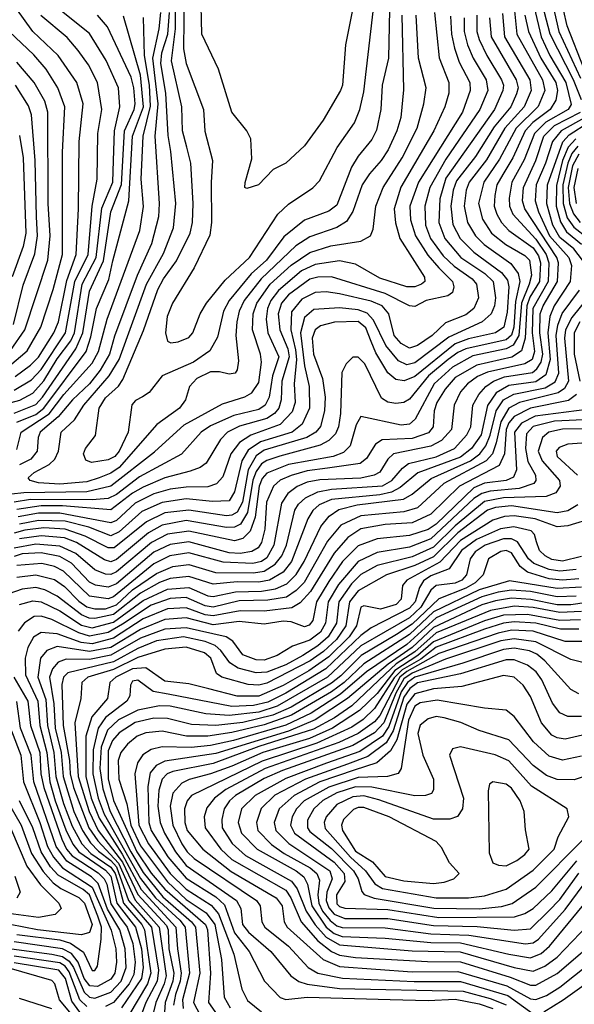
# Model space of a CAD drawing. Extents: x 997026 to 1115308, y 536381 to 619039.
# Tile 121 of 256: x 1017335 to 1019399, y 568789 to 572448. Entities that reach past the tile are written whole.
import ezdxf

# ---------------------------------------------------------------- set-up
doc = ezdxf.new("R2010")
doc.units = 0

msp = doc.modelspace()

# ---------------------------------------------------------------- linework, layer by layer
at = {"layer": '0CON20XD'}
for points in [[(1019425, 572151.1), (1019395.5, 572225), (1019308.4, 572395), (1019288.1, 572475), (1019285.3, 572535), (1019291.2, 572578.8), (1019311.5, 572625), (1019416.6, 572765)], [(1019458.6, 572765), (1019348, 572622), (1019329.8, 572585), (1019321.9, 572545), (1019324.9, 572475), (1019341.3, 572405), (1019421.4, 572231.4)], [(1019435, 572264.1), (1019371.5, 572425), (1019358.8, 572485), (1019357.7, 572555), (1019382.7, 572617.3), (1019499.8, 572765)], [(1018711.5, 572485), (1018707.6, 572305), (1018684.1, 572205), (1018679, 572115), (1018662.1, 572037.9), (1018645, 572002.7), (1018595, 571941.6), (1018569.8, 571900.2), (1018515, 571758.7), (1018485, 571737), (1018395, 571703.6), (1018318.5, 571641.5), (1018253.7, 571555), (1018196.1, 571503.9), (1018114.5, 571405), (1018094.2, 571365), (1018071.5, 571268.5), (1018042.7, 571217.3), (1017982.4, 571175), (1017864.9, 571125.1), (1017817.3, 571062.7), (1017792.9, 571047.1), (1017766.8, 571033.2), (1017753, 571017), (1017739.2, 570915), (1017705.7, 570845), (1017688.9, 570825), (1017665, 570812), (1017602.8, 570802.8), (1017581.3, 570811.3), (1017572.4, 570835), (1017580.6, 570855), (1017617.2, 570902.8), (1017630.6, 571005), (1017655, 571042.6), (1017703.3, 571086.7), (1017719.4, 571110.6), (1017796.5, 571293.5), (1017849.4, 571445), (1017870.5, 571485), (1017918.4, 571551.6), (1017969.1, 571655), (1017977.8, 571695), (1017980.6, 571765), (1017971.9, 571915), (1017956.6, 571975), (1017941.6, 572035), (1017938.4, 572125), (1017900.5, 572295), (1017915.6, 572414.4), (1017914.2, 572585.8)], [(1017318.4, 571121.6), (1017376, 571164), (1017405, 571194.5), (1017463, 571285), (1017479.8, 571325), (1017510.7, 571479.3), (1017545.6, 571575), (1017554.5, 571745), (1017557.1, 571995), (1017571.5, 572135), (1017547.7, 572215), (1017479.1, 572315), (1017384, 572405), (1017292.8, 572532.8)], [(1019169.5, 572545), (1019184.6, 572395), (1019280.6, 572225), (1019288.6, 572185), (1019264.6, 572125.4), (1019181.8, 572045), (1019120.6, 571929.4), (1019062, 571845), (1019042.6, 571765), (1019056.4, 571706.4), (1019090.5, 571655), (1019143.2, 571613.2), (1019215, 571572.3), (1019231.4, 571555), (1019239.1, 571499.1), (1019230.1, 571465), (1019201.9, 571395), (1019191.8, 571275), (1019171.2, 571238.8), (1019145, 571224.4), (1019021.2, 571198.8), (1018945, 571156.4), (1018876.6, 571095), (1018806.6, 570963.4), (1018785.2, 570944.8), (1018755, 570941.7), (1018605, 570972.9), (1018587, 570943), (1018565.2, 570865), (1018540.5, 570839.5), (1018501.1, 570825), (1018335, 570795.1), (1018255, 570762.6), (1018237.5, 570742.5), (1018226.8, 570715), (1018211, 570599), (1018192.7, 570547.3), (1018165, 570519.5), (1018135, 570511.5), (1017965, 570547.3), (1017885, 570535.9), (1017825.4, 570504.6), (1017695, 570396.2), (1017675, 570386.3), (1017655, 570387.6), (1017615, 570403.3), (1017544.2, 570464.2), (1017485, 570491.5), (1017395, 570499.3), (1017315, 570484)], [(1017947, 572555), (1017945, 572340), (1017955.2, 572285), (1018018.6, 572115), (1018024.4, 572034.4), (1018053.3, 571925), (1018047.4, 571842.6), (1018049.4, 571695), (1018042.5, 571647.5), (1017984.4, 571525.6), (1017903.9, 571395), (1017884.6, 571344.6), (1017878.2, 571285), (1017885, 571253.8), (1017897.7, 571247.7), (1017925, 571250.5), (1017965, 571266.5), (1017979.6, 571285), (1018006.2, 571355), (1018030, 571395), (1018099.8, 571480.2), (1018190.4, 571565), (1018295.8, 571725), (1018335, 571763.3), (1018426, 571824), (1018451.1, 571848.9), (1018516.3, 571973.7), (1018581.2, 572065), (1018600.7, 572115), (1018615, 572180.8), (1018657.9, 572545)], [(1018576.8, 572503.2), (1018547.7, 572355), (1018536.1, 572205), (1018529.3, 572185), (1018464.7, 572075), (1018395, 571978.9), (1018325, 571915.6), (1018278.9, 571891.1), (1018223.3, 571835), (1018180.7, 571820.7), (1018173.3, 571825), (1018173.8, 571843.8), (1018199.1, 571930.9), (1018195.5, 572005.5), (1018180.8, 572035), (1018124.6, 572105), (1018074.5, 572265), (1018012.5, 572395), (1018009.6, 572555)], [(1017165, 570988.6), (1017335.9, 571034.1), (1017385, 571060), (1017425, 571106.2), (1017475, 571187.6), (1017525.3, 571254.7), (1017539.1, 571285), (1017568.4, 571465), (1017620.5, 571565), (1017641.6, 571748.4), (1017682.1, 571845), (1017684.5, 571925), (1017687.6, 572035), (1017707.7, 572125), (1017702.5, 572195), (1017656.8, 572296.8), (1017595, 572396.8), (1017472, 572495)], [(1019248.8, 572495), (1019275.1, 572385.1), (1019308, 572315), (1019367.1, 572215), (1019387.3, 572132.7), (1019375.6, 572115), (1019293.1, 572066.9), (1019249.8, 572025), (1019212.4, 571927.6), (1019166.6, 571845), (1019155.9, 571785), (1019157.6, 571755), (1019170, 571725), (1019255, 571633), (1019294.1, 571575), (1019304.3, 571545), (1019300.7, 571475), (1019244, 571375), (1019241.6, 571285), (1019250.4, 571215), (1019241.6, 571185), (1019215, 571169.7), (1019075, 571138.5), (1019038.4, 571121.6), (1019001.2, 571095), (1018975, 571064.7), (1018951.6, 571015), (1018942.2, 570925), (1018905, 570883.9), (1018865, 570863.2), (1018725.9, 570834.1), (1018704.3, 570815), (1018675, 570766.9), (1018654.5, 570755), (1018605, 570743.9), (1018451.9, 570738.1), (1018405, 570728.8), (1018367.3, 570712.7), (1018333, 570687), (1018309.1, 570650.9), (1018281.2, 570495), (1018255, 570447.8), (1018235, 570434.3), (1018202.6, 570427.4), (1018092.1, 570432.1), (1017965, 570466.4), (1017894, 570456), (1017835, 570426.2), (1017685, 570302.7), (1017665, 570295.3), (1017595, 570306.1), (1017498.8, 570398.8), (1017465, 570415.8), (1017417.3, 570427.3), (1017325, 570419.9)], [(1017305, 570686.5), (1017351.5, 570691.5), (1017585.1, 570694.9), (1017675, 570716), (1017837.5, 570842.5), (1017947.2, 570942.8), (1018089.8, 571020.2), (1018173.5, 571046.5), (1018199.1, 571060.9), (1018225, 571100), (1018234.8, 571174.8), (1018231.1, 571205), (1018201.6, 571295), (1018203.5, 571355), (1018217.1, 571395), (1018267, 571465), (1018345, 571536.2), (1018415, 571583.2), (1018492.4, 571607.6), (1018604.8, 571625.2), (1018640.5, 571645), (1018649.8, 571670.2), (1018660.8, 571755), (1018688, 571825), (1018758.4, 571935), (1018813.5, 572045), (1018839.3, 572135), (1018847, 572195), (1018819.4, 572305), (1018810.3, 572465)], [(1018878.3, 572475), (1018896.3, 572306.3), (1018931.7, 572215), (1018932.2, 572175), (1018916.5, 572125), (1018875.5, 572035), (1018753.7, 571826.3), (1018728.7, 571745), (1018733, 571693), (1018748.9, 571635), (1018841.6, 571491.6), (1018842.7, 571475), (1018829.5, 571465), (1018805, 571456), (1018775, 571455.6), (1018675, 571487.2), (1018585, 571540.2), (1018525, 571552.3), (1018435, 571538.8), (1018383.4, 571515), (1018297.6, 571442.4), (1018269.4, 571405), (1018257.3, 571375), (1018252.8, 571335), (1018257.9, 571285), (1018299.9, 571195), (1018276.1, 571125), (1018263.2, 571045), (1018248.2, 571015), (1018225, 570999.7), (1018132.4, 570977.6), (1018045, 570939.3), (1018010, 570915), (1017937.1, 570832.9), (1017781.1, 570748.9), (1017695, 570684), (1017665, 570669), (1017605, 570663.7), (1017375.4, 570664.6), (1017315, 570654.9)], [(1017315, 570985.8), (1017395, 571018.4), (1017420.5, 571045), (1017544.8, 571225.2), (1017569.8, 571285), (1017595, 571438.7), (1017647.6, 571552.4), (1017675, 571733.8), (1017714.8, 571835.2), (1017724.9, 572035), (1017761.1, 572115), (1017764.7, 572135), (1017760, 572195), (1017750, 572235), (1017662.4, 572422.4), (1017625.1, 572465.1)], [(1019214.9, 572464.9), (1019227.6, 572405), (1019274.3, 572305), (1019329.3, 572215), (1019335.5, 572185), (1019330.2, 572149.8), (1019309, 572115), (1019244.2, 572065.8), (1019215.3, 572035), (1019170.1, 571935), (1019132.9, 571872.9), (1019110.7, 571835), (1019102.4, 571795), (1019100.4, 571755), (1019110, 571725), (1019127.2, 571695), (1019154.8, 571665), (1019245, 571599.9), (1019265, 571570.3), (1019272.8, 571545), (1019268.8, 571475), (1019233.5, 571416.5), (1019221.9, 571385), (1019215.6, 571264.4), (1019202.6, 571217.4), (1019165.5, 571194.5), (1019035.8, 571164.2), (1018955, 571118.8), (1018917.8, 571075), (1018887.7, 571025), (1018877.3, 570995), (1018873.6, 570935), (1018856.7, 570913.3), (1018795, 570891.4), (1018683.7, 570886.3), (1018659.5, 570870.5), (1018625, 570817.7), (1018601.7, 570798.3), (1018480.9, 570780.9), (1018405, 570771.5), (1018345.3, 570754.7), (1018305, 570736.9), (1018279.4, 570715), (1018253.5, 570655), (1018247.7, 570555), (1018235.1, 570505), (1018222.3, 570485), (1018198.4, 570471.6), (1018155.9, 570464.1), (1018115, 570466.9), (1017965, 570507.3), (1017895, 570498), (1017835, 570468.9), (1017695, 570351.6), (1017665, 570339.1), (1017617.1, 570347.1), (1017595, 570357.1), (1017528, 570428), (1017485, 570452.8), (1017415, 570466.8), (1017345, 570462.4), (1017315, 570452.7)], [(1017315, 571071.9), (1017380, 571110), (1017415, 571148.4), (1017506.3, 571285), (1017541, 571475), (1017589.6, 571575), (1017605.5, 571755), (1017623.8, 571855), (1017626.2, 572025), (1017641.2, 572115), (1017625.5, 572215), (1017590.9, 572280.9), (1017553.6, 572333.6), (1017511.8, 572381.8), (1017414, 572464)], [(1019082.7, 572455), (1019089.5, 572385), (1019182, 572225), (1019189.3, 572195), (1019183, 572173), (1019162.1, 572125), (1019100.2, 572050.2), (1019030.6, 571939.4), (1018960.2, 571849.8), (1018947.4, 571815), (1018938.8, 571755), (1018946.9, 571686.9), (1018973.6, 571635), (1019024.3, 571584.3), (1019128.2, 571508.2), (1019150, 571480), (1019154.9, 571454.9), (1019148.6, 571361.4), (1019136.1, 571305), (1019105.4, 571285), (1019005, 571262), (1018955, 571243.2), (1018805, 571122.6), (1018765.6, 571105.6), (1018735, 571111.5), (1018705, 571135.2), (1018659.8, 571209.8), (1018642.5, 571252.5), (1018623.3, 571303.3), (1018595, 571326.2), (1018505.9, 571324.1), (1018455, 571310.7), (1018434.4, 571295.6), (1018423.7, 571265), (1018427.8, 571205), (1018462, 571115), (1018471.5, 571045), (1018469.9, 570995), (1018453.9, 570936.1), (1018437.3, 570915), (1018403.8, 570895), (1018245, 570847.9), (1018215, 570827.4), (1018185.3, 570774.7), (1018164.8, 570655), (1018145, 570617.6), (1018125, 570606.5), (1018105, 570604.2), (1017965, 570625.1), (1017875, 570615.3), (1017807.7, 570582.3), (1017687.1, 570485), (1017665, 570484.9), (1017579.2, 570529.2), (1017504.9, 570554.9), (1017425, 570560), (1017355, 570550.6), (1017315, 570539.3)], [(1018938, 572462), (1018941.5, 572395), (1018952.8, 572342.8), (1018970.7, 572290.7), (1019010.2, 572215), (1019011.6, 572185), (1018982.7, 572105), (1018818.7, 571845), (1018786.9, 571755), (1018789, 571705), (1018807.9, 571645), (1018853.1, 571573.1), (1018895, 571526.1), (1018944.8, 571475), (1018950, 571455), (1018945.8, 571434.2), (1018928.1, 571421.9), (1018847.3, 571405), (1018805, 571382.8), (1018785, 571384.7), (1018695, 571430.7), (1018495, 571492), (1018445, 571491.3), (1018415, 571483.6), (1018335, 571425.1), (1018309, 571395), (1018296.6, 571355), (1018302.8, 571295), (1018332.4, 571225), (1018338.1, 571195), (1018311.1, 571105), (1018307.5, 571035), (1018299.3, 571005), (1018282.8, 570985), (1018254.2, 570965.8), (1018153, 570937), (1018108.2, 570915), (1018082, 570888), (1018029.5, 570800.5), (1018006.5, 570783.5), (1017970.1, 570770.1), (1017875.2, 570745.2), (1017795, 570711.3), (1017755, 570687.9), (1017675, 570626.3), (1017495, 570641.1), (1017415, 570641.3), (1017325, 570627.3)], [(1017325, 570952.8), (1017395, 570981.1), (1017425.5, 571004.5), (1017583.3, 571215), (1017600.6, 571269.4), (1017621.2, 571375), (1017667.5, 571482.5), (1017681.7, 571551.7), (1017741, 571775), (1017755.6, 572015), (1017795.8, 572125), (1017785, 572242), (1017721.4, 572461.4)], [(1018988.2, 572455), (1018989.2, 572405), (1019001.8, 572355), (1019022.5, 572305), (1019071, 572225), (1019076.3, 572185), (1019046.5, 572115), (1018920.6, 571929.4), (1018861, 571825), (1018842.9, 571755), (1018845.1, 571685), (1018863.6, 571635), (1018911.2, 571571.2), (1018951.8, 571531.8), (1019018.8, 571485), (1019034.8, 571465), (1019042.2, 571415), (1019025.2, 571375), (1018995, 571351.5), (1018918.8, 571321.2), (1018869.4, 571275), (1018815, 571236.9), (1018785, 571227.9), (1018755, 571244.4), (1018728.2, 571275), (1018709, 571355), (1018683.2, 571385), (1018642.3, 571402.3), (1018525, 571429.9), (1018475, 571436.3), (1018435, 571434), (1018385, 571409.7), (1018347.1, 571362.9), (1018344, 571296), (1018361.3, 571221.3), (1018364.7, 571185), (1018356.4, 571095), (1018360.3, 571025), (1018349.6, 570990.4), (1018305, 570943.7), (1018195.4, 570904.6), (1018152.7, 570877.3), (1018121.4, 570835), (1018091.4, 570748.6), (1018067.1, 570722.9), (1018035, 570711.6), (1017955, 570711), (1017895, 570702.9), (1017835, 570686.1), (1017765, 570651.8), (1017695, 570587.2), (1017675, 570578.7), (1017485, 570614.4), (1017405, 570614.1), (1017329.9, 570600.1)], [(1017858.9, 572475), (1017853.5, 572415), (1017830.1, 572305), (1017849.9, 572135), (1017838.1, 572015), (1017853.9, 571765), (1017851.5, 571715), (1017825.4, 571615), (1017772, 571498), (1017687.6, 571272.4), (1017670.1, 571205), (1017635, 571146.2), (1017595, 571095.4), (1017531.8, 571035), (1017478.2, 570971.8), (1017411.9, 570915), (1017404.5, 570895), (1017401.1, 570845), (1017376.4, 570815), (1017335, 570793.7)], [(1019131.4, 572471.4), (1019139.4, 572385), (1019233.6, 572225), (1019238.6, 572185), (1019212.1, 572125), (1019139.9, 572045), (1019072.2, 571927.8), (1019007.4, 571845), (1018995.7, 571815), (1018988.4, 571755), (1019000.7, 571695), (1019030.8, 571645), (1019063.1, 571613.1), (1019161.9, 571541.9), (1019190, 571505), (1019195.5, 571475), (1019179.7, 571400.3), (1019173.8, 571305), (1019164.7, 571275.3), (1019145, 571258.7), (1018995.3, 571224.7), (1018965, 571211.7), (1018928.8, 571185), (1018855.8, 571125), (1018785, 571037.6), (1018765, 571025.6), (1018735, 571021.5), (1018705, 571026.7), (1018681, 571041), (1018618.8, 571168.8), (1018595, 571194.6), (1018575, 571193.6), (1018550.2, 571169.8), (1018533.6, 571136.4), (1018529.2, 570985), (1018521.6, 570935), (1018510.8, 570909.2), (1018486, 570884), (1018453.7, 570866.3), (1018303.6, 570826.4), (1018255, 570810.4), (1018235, 570797.6), (1018215, 570769.5), (1018203, 570737), (1018183.2, 570616.8), (1018156.6, 570573.4), (1018135, 570562.2), (1018105, 570560.3), (1017955, 570586.8), (1017865, 570569.8), (1017815, 570540.8), (1017695, 570441.5), (1017675, 570433.7), (1017651.1, 570441.1), (1017546.3, 570505), (1017502.3, 570522.3), (1017415, 570529.9), (1017335, 570519.2)], [(1019035.4, 572465.4), (1019036.5, 572405), (1019044.4, 572375), (1019072.5, 572315), (1019127.4, 572225), (1019134.6, 572205), (1019132.9, 572185), (1019102.2, 572115), (1018920.9, 571859.1), (1018897.7, 571782.3), (1018894.6, 571695), (1018917, 571635), (1018976.5, 571565), (1019065.9, 571505), (1019096.1, 571475), (1019105.4, 571414.6), (1019101.8, 571385), (1019089.6, 571355), (1019055.3, 571325), (1018931.3, 571268.7), (1018805, 571172.6), (1018775, 571166), (1018745, 571179.8), (1018697, 571237), (1018652.1, 571332.1), (1018627.5, 571357.5), (1018595, 571369.9), (1018525, 571377.4), (1018429.4, 571370.6), (1018395, 571341.4), (1018380.4, 571285), (1018395, 571162.2), (1018412.1, 571085), (1018413.7, 571005), (1018386, 570945), (1018349, 570915), (1018231, 570879), (1018185, 570848.2), (1018161.7, 570808.3), (1018135, 570693.8), (1018115, 570660), (1018052.3, 570657.7), (1017955, 570667.3), (1017865, 570654.1), (1017789.9, 570620.1), (1017705, 570544.9), (1017675, 570530.5), (1017592.7, 570562.7), (1017504.6, 570584.6), (1017405, 570587), (1017335, 570573.8)], [(1018756.5, 572465), (1018762.8, 572187.2), (1018752.8, 572085), (1018738.9, 572035), (1018706.3, 571965), (1018680.4, 571925), (1018636.7, 571875), (1018608.8, 571835), (1018574.9, 571735.1), (1018551.3, 571698.7), (1018515, 571675.5), (1018415, 571641.7), (1018362.3, 571607.7), (1018233.6, 571485), (1018170.5, 571405), (1018151.8, 571365), (1018143.7, 571325), (1018140, 571275), (1018149.1, 571180.9), (1018145, 571146.7), (1018137.5, 571135), (1018115, 571130.4), (1018079, 571139), (1018045, 571139.3), (1017994, 571115), (1017966.7, 571085), (1017952.5, 571035), (1017929.7, 571005), (1017846.2, 570943.8), (1017705, 570783.9), (1017675, 570762.5), (1017630.9, 570745), (1017585, 570731.1), (1017485, 570721.5), (1017405, 570727), (1017374.4, 570735), (1017367.5, 570745), (1017389.2, 570765), (1017445.4, 570794.6), (1017465.7, 570814.3), (1017479.8, 570845), (1017489.7, 570915), (1017538.8, 570961.2), (1017574.5, 571015), (1017668.6, 571125), (1017704.9, 571185.1), (1017807.7, 571465), (1017870.5, 571579.5), (1017907.5, 571675), (1017916.1, 571765), (1017898.2, 571958.2), (1017887.6, 572017.6), (1017879.5, 572175), (1017860.7, 572285), (1017864.6, 572325), (1017886.2, 572395), (1017892.3, 572475)], [(1017787.6, 571855), (1017794.5, 572015), (1017822.6, 572127.4), (1017818.2, 572205), (1017800.2, 572315), (1017796.6, 572456.6)], [(1017298.2, 571161.8), (1017362.8, 571217.2), (1017414.6, 571305), (1017460, 571445), (1017495.1, 571575.1), (1017494.3, 571955.7), (1017503.5, 572125), (1017477.9, 572195), (1017433.5, 572265), (1017387.7, 572317.7), (1017296.2, 572405)], [(1017300.7, 571219.3), (1017355.1, 571295), (1017440, 571555), (1017448.6, 571645), (1017441.2, 571765), (1017439.8, 572105), (1017429.3, 572145), (1017389.3, 572215), (1017325, 572291.1)], [(1017312.7, 571315), (1017348.9, 571461.1), (1017392.4, 571577.6), (1017402.2, 571645), (1017397.7, 571715), (1017393.6, 571925), (1017379, 572095), (1017368.2, 572128.2), (1017319.5, 572205)], [(1017325, 570376.6), (1017395, 570384.9), (1017465, 570367.1), (1017502, 570342), (1017555, 570286.6), (1017585, 570265.7), (1017615, 570258.1), (1017655, 570259.1), (1017695, 570273.5), (1017755, 570328.8), (1017845, 570390.2), (1017905, 570416.2), (1017965, 570422.9), (1018064.1, 570394.1), (1018205, 570391.9), (1018245, 570398.2), (1018286, 570424), (1018310.8, 570455), (1018327.7, 570495), (1018359.2, 570625), (1018372.5, 570647.5), (1018398.7, 570671.3), (1018445, 570693), (1018495, 570703.9), (1018685, 570715.7), (1018720.2, 570735), (1018758.9, 570781.1), (1018781.6, 570798.4), (1018885, 570823.6), (1018953.1, 570855), (1018998.7, 570905), (1019013.2, 570935), (1019021.6, 571015), (1019042.8, 571055), (1019069.1, 571085), (1019097.5, 571105), (1019138.8, 571121.2), (1019242.5, 571137.5), (1019259.4, 571150.6), (1019274.8, 571175.2), (1019281.3, 571205), (1019270.1, 571285), (1019272, 571355), (1019282.2, 571385), (1019336.1, 571475), (1019339.7, 571545), (1019333.1, 571565), (1019214.1, 571745), (1019206.4, 571775), (1019208.9, 571825), (1019254.9, 571925), (1019285.7, 572015), (1019325.4, 572055), (1019421.4, 572105)], [(1019436.2, 572083.8), (1019349, 572035), (1019317.3, 571995), (1019291.3, 571915), (1019256.2, 571835), (1019253.3, 571775), (1019264.8, 571734.8), (1019306.7, 571645), (1019378.1, 571565), (1019388.1, 571535), (1019383, 571475), (1019324, 571385), (1019307.4, 571345), (1019300.5, 571285), (1019308.9, 571185), (1019292.2, 571127.8), (1019255, 571102.9), (1019155, 571089.2), (1019108.4, 571061.6), (1019076.2, 571013.8), (1019052, 570905), (1019015.7, 570855), (1018975, 570822.1), (1018815.9, 570764.1), (1018750.6, 570709.4), (1018717.9, 570692.1), (1018675, 570682.7), (1018495.4, 570664.6), (1018449.3, 570645), (1018425.6, 570624.4), (1018407.3, 570592.7), (1018346.8, 570435), (1018315, 570394.6), (1018265, 570365.7), (1018225, 570357.2), (1018145, 570358.8), (1018055, 570349.9), (1017965, 570378.6), (1017895, 570371.6), (1017855, 570356.6), (1017785, 570316.6), (1017685, 570237.5), (1017615, 570222.3), (1017593.8, 570223.8), (1017566, 570236), (1017475, 570306), (1017429.3, 570329.3), (1017395, 570337.6), (1017345, 570332.3), (1017295, 570314.1)], [(1019429.1, 571555), (1019396.7, 571596.7), (1019345, 571639.2), (1019318.4, 571685), (1019295.8, 571764.2), (1019299, 571835), (1019355.4, 571994.6), (1019379.6, 572020.4), (1019452.9, 572067.1)], [(1017335, 572018.1), (1017348.9, 571935), (1017358.4, 571655), (1017347.9, 571605), (1017306.9, 571493.1)], [(1019404.2, 572005), (1019375.6, 571974.4), (1019354.9, 571925.1), (1019331.9, 571831.9), (1019331, 571755), (1019346.7, 571696.7), (1019369.7, 571659.7), (1019425, 571614.4)], [(1019411.4, 571978.6), (1019389.1, 571950.9), (1019374, 571915), (1019356.1, 571835), (1019357, 571765), (1019372.3, 571712.3), (1019397.3, 571677.3), (1019447.6, 571637.6)], [(1019415, 571949.1), (1019391.9, 571905), (1019376.2, 571825), (1019381, 571765), (1019395, 571726.2), (1019420.4, 571695)], [(1019411, 571895), (1019396.3, 571825), (1019404.9, 571765)], [(1017325, 570850.9), (1017340.8, 570915), (1017445, 570983.4), (1017500.2, 571055), (1017605, 571171.2), (1017628.3, 571215), (1017661.1, 571335), (1017783, 571665), (1017795.7, 571754.3), (1017787.6, 571855)], [(1017334.6, 570275), (1017385, 570288.2), (1017415, 570284.1), (1017485, 570250.6), (1017565, 570198.2), (1017605, 570187.9), (1017685, 570208.8), (1017795, 570289.8), (1017885, 570331.5), (1017965, 570337.5), (1018035, 570306.7), (1018055, 570304.9), (1018137.7, 570322.3), (1018235, 570323.9), (1018286.8, 570333.2), (1018328.8, 570351.2), (1018363.4, 570386.6), (1018394, 570435), (1018455.8, 570565), (1018487.1, 570602.9), (1018522.1, 570627.9), (1018591.1, 570645), (1018763.2, 570666.8), (1018795, 570684.8), (1018866.6, 570743.4), (1019011.8, 570808.2), (1019047.1, 570835), (1019069.5, 570865), (1019085.8, 570904.2), (1019108.3, 570995), (1019135.2, 571034.8), (1019173.6, 571056.4), (1019290.1, 571079.9), (1019327.6, 571102.4), (1019340.7, 571135), (1019331.2, 571275), (1019336.7, 571313.3), (1019353.9, 571356.1), (1019417.3, 571442.7)], [(1019456.8, 571425), (1019389, 571341), (1019365.9, 571295), (1019362.6, 571265), (1019377, 571105), (1019362.1, 571077.9), (1019338.5, 571061.5), (1019195, 571025.5), (1019155.1, 571004.9), (1019125.8, 570954.2), (1019108.4, 570875), (1019094.7, 570835.3), (1019070.7, 570809.3), (1018913.7, 570725), (1018815, 570634.6), (1018765, 570619.3), (1018605, 570604.4), (1018530.4, 570569.6), (1018480.1, 570509.9), (1018393.3, 570356.7), (1018363.6, 570326.4), (1018327.8, 570302.2), (1018259, 570291), (1018151.9, 570288.1), (1018055, 570265.3), (1018025, 570269.6), (1017955, 570300.5), (1017895, 570297.4), (1017825, 570272.6), (1017718.4, 570201.6), (1017665, 570171.2), (1017595, 570157.6), (1017555, 570168.8), (1017455, 570219.2), (1017415, 570231.4), (1017389.7, 570230.3), (1017353.8, 570206.2), (1017330, 570175)], [(1019419.3, 571325), (1019397.5, 571285), (1019397.6, 571205), (1019418.8, 571105)], [(1019407.1, 571055), (1019376.5, 571033.5), (1019236.1, 571003.9), (1019175, 570973.4), (1019155, 570949.7), (1019144.5, 570925.5), (1019139.1, 570835), (1019119.1, 570790.9), (1018971.2, 570715), (1018865, 570610.5), (1018795, 570578.8), (1018695, 570571.7), (1018605, 570555.9), (1018556.5, 570523.5), (1018505, 570465.6), (1018417.2, 570322.8), (1018378.7, 570281.3), (1018347.9, 570262.1), (1018245, 570249.6), (1018155, 570250.7), (1018055, 570232.3), (1018025, 570236.1), (1017955, 570262.5), (1017885, 570258.7), (1017795, 570221.1), (1017685, 570149.3), (1017605, 570129), (1017563.8, 570133.8), (1017475, 570165.8), (1017415, 570170.4), (1017387.2, 570152.8), (1017365.3, 570114.7), (1017355.9, 570075), (1017356.8, 570013.2), (1017402.8, 569915), (1017410.8, 569825), (1017436.6, 569725), (1017447.8, 569615), (1017467.2, 569545), (1017507.7, 569437.7), (1017533.5, 569383.5), (1017554.9, 569355), (1017655, 569287.6), (1017675, 569265.1), (1017696.9, 569165), (1017766.4, 569075), (1017788.4, 568995), (1017795.1, 568925), (1017788, 568885), (1017714, 568776)], [(1019445, 571000), (1019253.1, 570975), (1019201.9, 570948.1), (1019176.2, 570915), (1019184, 570775), (1019172.2, 570747.8), (1019144.7, 570735.3), (1019065, 570725.4), (1019025, 570708.6), (1018885, 570573.9), (1018855, 570553.8), (1018785, 570531.1), (1018665, 570518.5), (1018595, 570492.4), (1018536, 570435), (1018485, 570360.7), (1018439.6, 570285), (1018425.5, 570215), (1018412.5, 570197.5), (1018395, 570192.1), (1018345, 570209.7), (1018315, 570213), (1018245, 570201.6), (1018151.3, 570211.3), (1018055, 570199.3), (1017955, 570224.7), (1017875, 570219.5), (1017785, 570182), (1017675, 570114.8), (1017595, 570100), (1017475, 570118.2), (1017436.8, 570103.2), (1017412.5, 570075), (1017402.4, 570005), (1017432.2, 569922.2), (1017439.1, 569825), (1017462.6, 569725), (1017470.4, 569635), (1017498.3, 569535), (1017531.3, 569451.3), (1017566.5, 569385), (1017599.8, 569349.8), (1017675, 569298.7), (1017691.1, 569275), (1017702.7, 569235), (1017721.7, 569165), (1017789.9, 569085), (1017800.2, 569065), (1017822.9, 568905), (1017810.9, 568865), (1017741.1, 568748.9)], [(1019595, 570968.7), (1019325, 570956.6), (1019245, 570936.1), (1019220.7, 570909.3), (1019216.9, 570855), (1019225.8, 570805.8), (1019254, 570755), (1019254.8, 570735), (1019248.1, 570725), (1019194, 570706), (1019085, 570696.2), (1019055, 570687.8), (1019025, 570668.7), (1018865, 570518.3), (1018785, 570487.8), (1018665, 570467.9), (1018595, 570434.3), (1018521.1, 570348.9), (1018482.4, 570285), (1018473.2, 570205), (1018455, 570172.3), (1018415, 570142), (1018350.7, 570119.3), (1018293.8, 570085), (1018245, 570067.9), (1018215, 570069.1), (1018165, 570087.3), (1018128.3, 570138.3), (1018104.1, 570154.1), (1017955, 570188.2), (1017875, 570183.1), (1017785, 570149.2), (1017675, 570085.9), (1017595, 570070.7), (1017508.4, 570071.6), (1017479.1, 570060.9), (1017457.4, 570035), (1017446.7, 570005), (1017463.1, 569905), (1017467.3, 569815), (1017489.4, 569725), (1017497.4, 569635), (1017537.4, 569505), (1017568.6, 569435), (1017598.6, 569388.6), (1017628.1, 569358.1), (1017675, 569323.7), (1017695, 569299.7), (1017740.6, 569175), (1017825.4, 569075), (1017851.6, 568915), (1017846.9, 568875), (1017805.1, 568795), (1017778.9, 568725)], [(1019455, 570927.8), (1019355, 570926.5), (1019304.1, 570915), (1019280.4, 570895), (1019264.3, 570845), (1019278.7, 570808.7), (1019342.9, 570735), (1019345.5, 570714.5), (1019330, 570690), (1019293.7, 570676.3), (1019135, 570670.7), (1019065, 570658.1), (1018955, 570567.4), (1018875, 570487.3), (1018795, 570451.4), (1018665, 570419.6), (1018605, 570386.8), (1018569.1, 570350.9), (1018522.7, 570285), (1018513.7, 570205), (1018483, 570155), (1018445, 570121.5), (1018389, 570085), (1018325, 570051), (1018255, 570023.8), (1018215, 570020.1), (1018147.7, 570037.7), (1018117.6, 570057.6), (1018084.1, 570104.1), (1018062.2, 570122.2), (1018025, 570136.8), (1017945, 570153.9), (1017845, 570139.8), (1017775, 570111.4), (1017685, 570061.3), (1017515, 570020.6), (1017498.2, 570005), (1017492.6, 569977.4), (1017497.3, 569825), (1017520.6, 569695), (1017523.7, 569645), (1017535.3, 569595), (1017592.5, 569445), (1017626.3, 569396.3), (1017703.3, 569313.3), (1017765.3, 569175.3), (1017854.8, 569075), (1017880.6, 568895), (1017873.3, 568865), (1017842, 568795), (1017830, 568745)], [(1019444, 570876), (1019375, 570870.3), (1019342.2, 570857.8), (1019331.4, 570845), (1019335.2, 570825), (1019410.4, 570755)], [(1019411.6, 570645), (1019375, 570622.6), (1019334.9, 570614.9), (1019165, 570641.9), (1019105, 570635.1), (1019075, 570624.7), (1018965, 570540.5), (1018875, 570452.4), (1018805, 570419.7), (1018699.4, 570385), (1018595, 570325.1), (1018562.3, 570285), (1018549.1, 570195), (1018513.7, 570145), (1018465, 570099.9), (1018415.7, 570065), (1018255, 569982), (1018225, 569974.9), (1018185, 569977.9), (1018086.9, 570005), (1018068.1, 570018.1), (1018045.9, 570075), (1018023.4, 570095), (1017955, 570115.9), (1017875, 570109.1), (1017775, 570077.2), (1017685, 570033.2), (1017588.4, 570005), (1017566.6, 569985), (1017563, 569925), (1017540.7, 569835), (1017553.4, 569635), (1017593.6, 569505), (1017627.4, 569435), (1017717.4, 569317.4), (1017775, 569197.3), (1017881.4, 569081.4), (1017887.4, 569065), (1017890.6, 568995), (1017908.5, 568905), (1017904.9, 568875), (1017876.7, 568795), (1017871.8, 568725)], [(1019472.8, 570597.2), (1019375, 570567.1), (1019335, 570563.1), (1019252.5, 570592.5), (1019175, 570603.9), (1019138.6, 570601.4), (1019095, 570588.1), (1018975, 570512.4), (1018897.8, 570432.2), (1018776.1, 570365), (1018760, 570345), (1018754.8, 570295), (1018736.2, 570275), (1018677.3, 570257.3), (1018615, 570269.4), (1018605, 570265.3), (1018587.8, 570195), (1018560.8, 570155), (1018485, 570079.6), (1018411.4, 570028.7), (1018315, 569973.7), (1018225, 569934.5), (1018145, 569934.2), (1018039.2, 569960.8), (1017965, 569979.7), (1017875, 569990.3), (1017805, 570038.8), (1017755, 570035.2), (1017693.7, 570005), (1017670.7, 569985), (1017662.1, 569925), (1017603.3, 569856.7), (1017581.4, 569785), (1017581.3, 569635), (1017601.9, 569555), (1017630.6, 569480.6), (1017716.9, 569346.9), (1017787.6, 569215), (1017916.7, 569075), (1017921.9, 568995), (1017936.5, 568905), (1017932.8, 568875), (1017915.5, 568825), (1017908, 568785)], [(1019425, 570453.7), (1019355, 570436.3), (1019315, 570442.3), (1019290, 570455), (1019269, 570475), (1019257.8, 570507.8), (1019250.5, 570535), (1019238.3, 570548.3), (1019173.4, 570563.4), (1019124.5, 570555.5), (1019035, 570516.2), (1018979.5, 570475), (1018932.6, 570407.4), (1018865, 570380.8), (1018837.9, 570362.1), (1018822.4, 570337.6), (1018807, 570285), (1018785, 570260.5), (1018642.4, 570187.6), (1018605, 570159.8), (1018474.2, 570035.8), (1018325, 569944.6), (1018258.3, 569911.7), (1018205, 569898.8), (1018125, 569895.7), (1017888, 569942), (1017831.7, 569951.7), (1017775, 569993.5), (1017755, 569990.3), (1017747.4, 569975), (1017745.2, 569935), (1017734.4, 569915), (1017655.1, 569854.9), (1017627.4, 569815), (1017608.5, 569735), (1017607.7, 569645), (1017627.8, 569555), (1017650.3, 569495), (1017785, 569255.9), (1017840.4, 569185), (1017930.8, 569100.8), (1017950.4, 569075), (1017967.6, 568905), (1017941.1, 568805), (1017943, 568773)], [(1019405.2, 570404.8), (1019345, 570399.1), (1019304.9, 570405.1), (1019247.6, 570427.6), (1019227.9, 570445), (1019187.1, 570507.1), (1019165, 570519.2), (1019135, 570518.7), (1019066.5, 570495), (1019029.4, 570470.6), (1019011.1, 570445), (1018997.3, 570385), (1018980.6, 570365), (1018955, 570353.8), (1018884.3, 570345), (1018865, 570327.5), (1018827.2, 570265), (1018785, 570225.6), (1018605, 570121.3), (1018480.4, 570005), (1018293, 569897), (1018225, 569874.1), (1018115, 569861.5), (1018028.5, 569868.5), (1017895, 569896.7), (1017855, 569898.5), (1017775, 569882.2), (1017703.6, 569846.4), (1017662.1, 569807.9), (1017639.1, 569745), (1017634, 569665), (1017645, 569589.1), (1017672.5, 569505), (1017749.1, 569355), (1017795, 569278.6), (1017868.3, 569188.3), (1017974.3, 569095), (1017989.8, 569075), (1018005.1, 568904.9), (1017981.5, 568795), (1018018.7, 568725)], [(1019415, 570370.4), (1019355, 570364.6), (1019305, 570369.8), (1019224.9, 570394.9), (1019196.5, 570416.5), (1019165, 570467.2), (1019145, 570475.7), (1019125, 570472.3), (1019079.3, 570445), (1019059, 570385), (1019030.1, 570355), (1018995, 570334.8), (1018895, 570296.3), (1018795, 570201.3), (1018737.1, 570162.9), (1018605.2, 570084.8), (1018530.5, 570009.4), (1018495, 569981.9), (1018345, 569893), (1018276.6, 569863.4), (1018165, 569835.8), (1018064.9, 569824.9), (1017975, 569829.2), (1017885, 569851.5), (1017835, 569851.9), (1017765, 569836.6), (1017705, 569797.5), (1017680.6, 569769.4), (1017665, 569731.3), (1017665, 569626.5), (1017685, 569546.6), (1017771.2, 569355), (1017825, 569276.4), (1017875, 569216.6), (1018027.1, 569085), (1018033.9, 569065), (1018045.1, 568905), (1018037.6, 568795), (1018087.8, 568725)], [(1019425, 570339.4), (1019335, 570333.9), (1019156.9, 570363.1), (1019045, 570329.2), (1018875, 570247.2), (1018785, 570162.7), (1018615, 570054.3), (1018542.9, 569985), (1018495, 569950.3), (1018346.2, 569863.8), (1018245, 569828), (1018125, 569798.5), (1018035.9, 569785.9), (1017955.9, 569785.9), (1017865, 569804), (1017805, 569797.8), (1017772.4, 569785), (1017736, 569755), (1017711.2, 569725), (1017702, 569695), (1017704.6, 569625), (1017733.7, 569533.7), (1017748.9, 569455), (1017785, 569378.3), (1017885, 569244.1), (1017955, 569178.2), (1018028.9, 569128.9), (1018061.8, 569085), (1018086.1, 568955), (1018095.8, 568815), (1018118.3, 568775)], [(1019405, 570305.5), (1019335, 570303.6), (1019235, 570322.8), (1019165, 570328), (1019115, 570321.1), (1019055, 570303.3), (1018885, 570224.6), (1018775, 570125.6), (1018625.5, 570024.5), (1018529.1, 569940.9), (1018419.2, 569870.8), (1018325, 569826.7), (1018130.6, 569769.4), (1018045, 569750.8), (1017972.9, 569742.9), (1017865, 569745.7), (1017824.6, 569735.4), (1017793.6, 569716.4), (1017773.8, 569686.2), (1017763.9, 569645), (1017779.2, 569455), (1017815, 569385.2), (1017894.8, 569274.8), (1017955, 569216.5), (1018047.2, 569157.2), (1018074.8, 569124.8), (1018131.9, 568975), (1018161.5, 568845), (1018182.4, 568802.4), (1018235, 568760.4)], [(1019445, 570282.5), (1019385, 570273.2), (1019335, 570273.8), (1019237, 570293), (1019165, 570298.1), (1019105, 570288.6), (1019055, 570272.9), (1018875, 570189.7), (1018795, 570114.6), (1018706.5, 570053.5), (1018555.1, 569924.9), (1018434.2, 569845.8), (1018335.9, 569804.1), (1018065, 569720.7), (1017875, 569692.3), (1017843.2, 569676.8), (1017820.9, 569649.1), (1017812.1, 569597.9), (1017815.7, 569465), (1017825.1, 569435), (1017886.8, 569336.8), (1017955, 569257.9), (1018065, 569187.9), (1018097.8, 569157.8), (1018135, 569054.5), (1018189.6, 568985), (1018245.9, 568875), (1018303.9, 568813.9), (1018325, 568806.6), (1018405, 568815.8), (1018713, 568807), (1018855, 568802.9), (1018955, 568808.2), (1019045, 568789.8), (1019095, 568773.2)], [(1019425, 570248.3), (1019345, 570244.5), (1019245, 570263.3), (1019175, 570268.5), (1019087.1, 570252.9), (1018885, 570169.1), (1018805, 570098.2), (1018736.3, 570053.7), (1018694.5, 570015.5), (1018571.4, 569898.6), (1018506.1, 569853.9), (1018428.5, 569811.5), (1018225, 569746.6), (1018055, 569683.5), (1017905, 569653.7), (1017884.3, 569645), (1017865.1, 569624.9), (1017852.7, 569585), (1017849.4, 569525), (1017858.4, 569465), (1017874, 569425), (1017914.7, 569355), (1017955.1, 569305.1), (1018141.6, 569175), (1018158.2, 569145), (1018164.3, 569085), (1018187, 569057), (1018269.3, 568985), (1018343.9, 568893.9), (1018373.5, 568873.5), (1018405, 568863.2), (1018525, 568847.9), (1018985, 568838), (1019085, 568810.2), (1019145, 568786.6)], [(1019421.8, 570218.2), (1019345, 570215.8), (1019225, 570237.5), (1019135, 570235.1), (1019065, 570214.1), (1018875, 570135.7), (1018816.8, 570085), (1018731.2, 570028.8), (1018665, 569943.3), (1018599.9, 569880.1), (1018499.4, 569815), (1018413.2, 569776.8), (1018240, 569725), (1018125, 569674.1), (1018044.9, 569644.9), (1017965.3, 569624.7), (1017939, 569611), (1017905, 569573.3), (1017894.9, 569525.1), (1017905.6, 569455), (1017938.6, 569385), (1017958.6, 569355), (1017985, 569331.2), (1018216, 569175), (1018229.8, 569155), (1018236.4, 569095), (1018246.9, 569075), (1018336, 569005), (1018408.4, 568925), (1018443.9, 568905), (1018535.8, 568885.8), (1018803.4, 568873.4), (1018975, 568873.2), (1019151.1, 568821.1), (1019245, 568752.8)], [(1019415, 570182.6), (1019347, 570183), (1019255, 570205.8), (1019175, 570210.5), (1019134.8, 570205.2), (1019065, 570182.7), (1018885, 570115.5), (1018828, 570072), (1018758.2, 570031.8), (1018728.1, 570001.9), (1018655, 569887.8), (1018612.9, 569847.1), (1018571.2, 569818.8), (1018441, 569759), (1018237.1, 569692.9), (1017975, 569564.8), (1017958.5, 569545), (1017948.8, 569515), (1017950.3, 569465), (1017957.9, 569435), (1018017.1, 569365), (1018121.9, 569281.9), (1018289.1, 569185), (1018312.2, 569155), (1018319.5, 569095), (1018330.2, 569075), (1018464.6, 568954.6), (1018525, 568929.1), (1018795, 568909.9), (1018965, 568910.5), (1019147.9, 568857.9), (1019235, 568809), (1019255, 568806.2), (1019295, 568821.6), (1019345, 568852.4), (1019515, 568987.6)], [(1019435, 570136.6), (1019365, 570137.6), (1019245, 570175.9), (1019165, 570179.5), (1019115, 570168.6), (1018895, 570092.8), (1018775, 570025.6), (1018750.1, 570005), (1018675, 569861.8), (1018655, 569838.3), (1018594.9, 569795.1), (1018522, 569762), (1018249.2, 569665), (1018102.8, 569587.2), (1018059.8, 569555), (1018031.6, 569518.4), (1018022, 569485), (1018025.9, 569445), (1018083.1, 569365), (1018125, 569327.1), (1018325, 569213.5), (1018343.9, 569185), (1018382.3, 569095), (1018444.9, 569024.9), (1018495, 568984.7), (1018525, 568971.8), (1018585, 568962.3), (1018852.5, 568947.5), (1018975, 568946.4), (1019159.9, 568889.9), (1019235, 568859.6), (1019255, 568859.9), (1019335, 568903.1), (1019515, 569057.3)], [(1019435, 570057.8), (1019385, 570070.2), (1019255, 570136.5), (1019175, 570147.4), (1019125, 570139.2), (1018918.8, 570071.2), (1018795, 570019.7), (1018765, 569997.9), (1018734.2, 569945), (1018689.7, 569835), (1018655, 569797.5), (1018575, 569751), (1018312.9, 569657.1), (1018245, 569627.4), (1018138.8, 569565), (1018115.8, 569545), (1018096.1, 569515), (1018087, 569475), (1018088.8, 569445), (1018125.8, 569385.8), (1018175, 569342), (1018346.5, 569246.5), (1018367.6, 569217.6), (1018400.5, 569135), (1018435, 569084.1), (1018475, 569038.1), (1018525, 569009.2), (1018795, 568987.3), (1018974.1, 568984.1), (1019175, 568926), (1019245, 568911.4), (1019289.2, 568930.8), (1019335, 568964.2), (1019477.7, 569112.3)], [(1019415, 569943.2), (1019385, 569959.1), (1019289.1, 570065), (1019259.6, 570089.6), (1019232.4, 570102.4), (1019175, 570112.8), (1019135, 570107.9), (1018983.6, 570056.5), (1018805, 570005.2), (1018777.7, 569985), (1018755, 569950.2), (1018708.5, 569821.5), (1018685, 569784.9), (1018601.1, 569728.9), (1018477, 569685), (1018325, 569627.9), (1018211.1, 569565), (1018161, 569515), (1018148.1, 569465), (1018160.5, 569425), (1018218.9, 569365), (1018363.3, 569285), (1018392.4, 569262.4), (1018405.8, 569235.8), (1018422.5, 569155), (1018475.6, 569075.6), (1018505, 569051.7), (1018535, 569040.8), (1018694.7, 569034.7), (1018865, 569018.5), (1018975, 569017.4), (1019155.3, 568975.3), (1019235, 568961.3), (1019275, 568977.7), (1019306.5, 569005), (1019445, 569173.6)], [(1019425, 569858.8), (1019375, 569858.4), (1019345, 569872.4), (1019317.5, 569907.5), (1019277.3, 569995), (1019256.2, 570025), (1019225, 570049.3), (1019175, 570068.9), (1019145, 570069.1), (1018975, 570017.5), (1018815, 569983.3), (1018787.3, 569962.7), (1018765, 569930.8), (1018725.1, 569804.9), (1018699.1, 569760.9), (1018630.1, 569709.8), (1018555, 569681.5), (1018398, 569625), (1018284.5, 569565.5), (1018233.5, 569516.5), (1018215.8, 569465), (1018221.7, 569435), (1018272.3, 569382.3), (1018319.1, 569349.1), (1018416.4, 569296.4), (1018441.1, 569275), (1018450.2, 569250.2), (1018444.3, 569195), (1018447.9, 569165), (1018461.9, 569135), (1018489.8, 569099.8), (1018515, 569080.2), (1018535, 569073.8), (1018695, 569072.5), (1018865, 569050.8), (1019005.8, 569045.8), (1019216.5, 569013.5), (1019245, 569017.1), (1019265, 569031), (1019365, 569140.5), (1019435, 569236.8)], [(1017314.2, 570005), (1017365.3, 569915), (1017375.9, 569825), (1017409.9, 569725), (1017414.6, 569645), (1017424.9, 569595), (1017492.1, 569402.1), (1017510.2, 569365), (1017530.8, 569340.8), (1017626.9, 569276.9), (1017649.4, 569255), (1017659.3, 569235), (1017675, 569162.4), (1017706.3, 569113.7), (1017735.5, 569075), (1017756.6, 569015), (1017765.1, 568944.9), (1017760, 568900), (1017742.5, 568865), (1017685, 568795.8), (1017655, 568780.3)], [(1019445, 569793), (1019365, 569774.4), (1019335, 569778.7), (1019315, 569789.3), (1019276.4, 569835), (1019235, 569932.7), (1019207.8, 569975), (1019174.6, 570005), (1019135, 570011), (1018980.3, 569969.7), (1018875, 569961.6), (1018805, 569943.1), (1018775, 569904.2), (1018738.4, 569771.6), (1018715, 569730.8), (1018664.2, 569685.8), (1018579.1, 569659.2), (1018452.4, 569615), (1018356.2, 569565), (1018301, 569515), (1018281.9, 569465), (1018288.4, 569435), (1018336.9, 569386.9), (1018489.3, 569285), (1018498, 569255), (1018478.3, 569205), (1018474.9, 569175), (1018485, 569146.8), (1018505, 569123.9), (1018545, 569108), (1018705, 569107.3), (1018875, 569081.4), (1019037.5, 569077.5), (1019175, 569064.4), (1019235, 569069.4), (1019302.3, 569135), (1019345, 569178.2), (1019415, 569276.5)], [(1017305.1, 568994.9), (1017455, 568975.5), (1017495, 568966.1), (1017519.4, 568949.4), (1017536, 568926), (1017575, 568833.9), (1017595, 568815.1), (1017615, 568811.8), (1017675, 568834), (1017712.9, 568875), (1017731.1, 568925), (1017728.4, 568995), (1017708.6, 569065), (1017661.9, 569141.9), (1017627.2, 569237.2), (1017602.4, 569262.4), (1017511, 569321), (1017471.4, 569375), (1017388.3, 569615), (1017378.7, 569715), (1017338.6, 569815), (1017324.6, 569914.6)], [(1019425, 569710.6), (1019355, 569696.7), (1019305, 569711.3), (1019246.2, 569763.8), (1019175, 569858.9), (1019145, 569882), (1019065, 569889.2), (1018888.7, 569918.7), (1018825, 569908.6), (1018805, 569896.7), (1018781.8, 569845), (1018754.3, 569665.7), (1018743.1, 569646.9), (1018704, 569636), (1018595, 569632), (1018485, 569595.4), (1018393.9, 569545), (1018365.5, 569515), (1018348.8, 569485), (1018342.7, 569455), (1018357.6, 569425), (1018505, 569316.9), (1018542, 569275), (1018545.4, 569245), (1018514.2, 569195), (1018515, 569162.7), (1018525, 569152.1), (1018545, 569145.8), (1018705, 569141.2), (1018895, 569111.7), (1019175.7, 569114.3), (1019214.2, 569125.8), (1019245, 569145.2), (1019315, 569210.9), (1019407.8, 569322.2)], [(1019435, 569635.2), (1019397.4, 569622.6), (1019335, 569624.5), (1019295, 569639.6), (1019245, 569676.5), (1019155, 569772), (1019045, 569806.8), (1018976.5, 569836.5), (1018915, 569853.7), (1018885, 569858.1), (1018855, 569850), (1018825, 569826.2), (1018816.1, 569795), (1018834.6, 569714.6), (1018874.6, 569625.4), (1018874.5, 569585.5), (1018867.6, 569572.4), (1018845.3, 569564.7), (1018805, 569563.9), (1018645.6, 569595.6), (1018585, 569596.9), (1018515, 569574.7), (1018463.7, 569546.3), (1018429, 569515), (1018406.4, 569473.6), (1018405.5, 569445), (1018415, 569430.7), (1018495, 569367.9), (1018577.6, 569285), (1018594.9, 569255), (1018607.8, 569207.8), (1018617.2, 569197.2), (1018653.7, 569183.7), (1018876.5, 569146.5), (1019045, 569144.1), (1019127.7, 569152.3), (1019166.8, 569163.2), (1019255.6, 569224.4), (1019430.6, 569399.4)], [(1017305.3, 569805), (1017339.7, 569715), (1017349.5, 569615), (1017410.1, 569465), (1017439.5, 569375), (1017460.9, 569335), (1017495, 569295.5), (1017605, 569223.9), (1017676.3, 569063.7), (1017692.9, 568995), (1017695.9, 568945), (1017689.2, 568905), (1017675, 568881.8), (1017625, 568855.1), (1017597, 568857), (1017575.7, 568885), (1017552.6, 568945), (1017527.8, 568977.8), (1017495, 568995.2), (1017315, 569020.6)], [(1019005, 569184.6), (1019065, 569192.1), (1019145, 569217), (1019245, 569287.1), (1019323.2, 569365), (1019338.6, 569411.4), (1019378, 569485), (1019372.5, 569515), (1019239.5, 569599.5), (1019155, 569694), (1019104.2, 569715.8), (1018974.7, 569745.3), (1018945, 569737.9), (1018934, 569715), (1018986.9, 569555), (1018982.7, 569515), (1018963.5, 569486.5), (1018935, 569476.3), (1018875, 569476.8), (1018671.3, 569548.7), (1018615, 569563.9), (1018575, 569559.3), (1018515, 569530.7), (1018475.2, 569485), (1018467.8, 569465), (1018471.5, 569441.5), (1018565.8, 569335.8), (1018621.5, 569285), (1018656.8, 569236.8), (1018685, 569219), (1018885, 569184.9), (1019005, 569184.6)], [(1019145, 569303.7), (1019185, 569322.6), (1019215, 569345.3), (1019230, 569365), (1019216.6, 569436.6), (1019212.1, 569505), (1019197.7, 569545), (1019165, 569591.6), (1019145, 569606.7), (1019095, 569615.6), (1019082.9, 569607.1), (1019077.9, 569582.1), (1019081.2, 569351.2), (1019096, 569315), (1019116, 569306), (1019145, 569303.7)], [(1017289.5, 569545), (1017341.2, 569455), (1017379.7, 569349.7), (1017422.8, 569282.8), (1017460, 569240), (1017488.7, 569218.7), (1017555, 569185.3), (1017577, 569165), (1017605, 569085.6), (1017595, 569056.1), (1017565, 569047), (1017402.2, 569065), (1017248.5, 569095)], [(1017325, 569047.7), (1017485, 569028), (1017525, 569016.4), (1017572.9, 568982.9), (1017605, 568914.1), (1017615, 568914.1), (1017625, 568930), (1017638.7, 569031.3), (1017639.7, 569075), (1017626.5, 569116.5), (1017594.7, 569195), (1017572.2, 569215), (1017478.3, 569268.3), (1017450.1, 569300.1), (1017415.1, 569355), (1017383.8, 569445), (1017334.7, 569545)], [(1018875, 569238.2), (1018915, 569243.2), (1018950.8, 569255), (1018970.8, 569275), (1018933.9, 569313.9), (1018905, 569371.8), (1018884.2, 569394.2), (1018710.3, 569485), (1018615, 569519.7), (1018595, 569520.1), (1018577.2, 569512.8), (1018539.6, 569475), (1018532.2, 569455), (1018536.3, 569435), (1018585, 569357.4), (1018648.3, 569318.3), (1018695, 569263.6), (1018765, 569247.8), (1018875, 569238.2)], [(1017301.1, 569445), (1017361.5, 569301.5), (1017412.4, 569232.4), (1017481.6, 569165), (1017490, 569145), (1017467.2, 569122.8), (1017405, 569111.6), (1017255, 569131)], [(1017317.4, 569265), (1017336.8, 569205), (1017325, 569183.1)], [(1017552.4, 568722.4), (1017484.1, 568805), (1017466.7, 568865), (1017455, 568876.6), (1017055, 568992.2)], [(1017585, 568779.9), (1017559.8, 568805), (1017519.9, 568909.9), (1017505, 568930), (1017485, 568943), (1017315, 568967.2)], [(1017559.7, 568759.7), (1017529.9, 568799.9), (1017505.3, 568885), (1017480.6, 568915), (1017315, 568942.6)], [(1019285, 568761.2), (1019357.6, 568805), (1019435, 568861), (1019515, 568893.3), (1019533.2, 568873.2), (1019561.1, 568785)], [(1017455, 568772.4), (1017335, 568810.6)]]:
    msp.add_lwpolyline(points, dxfattribs=at)

doc.saveas('drawing.dxf')
